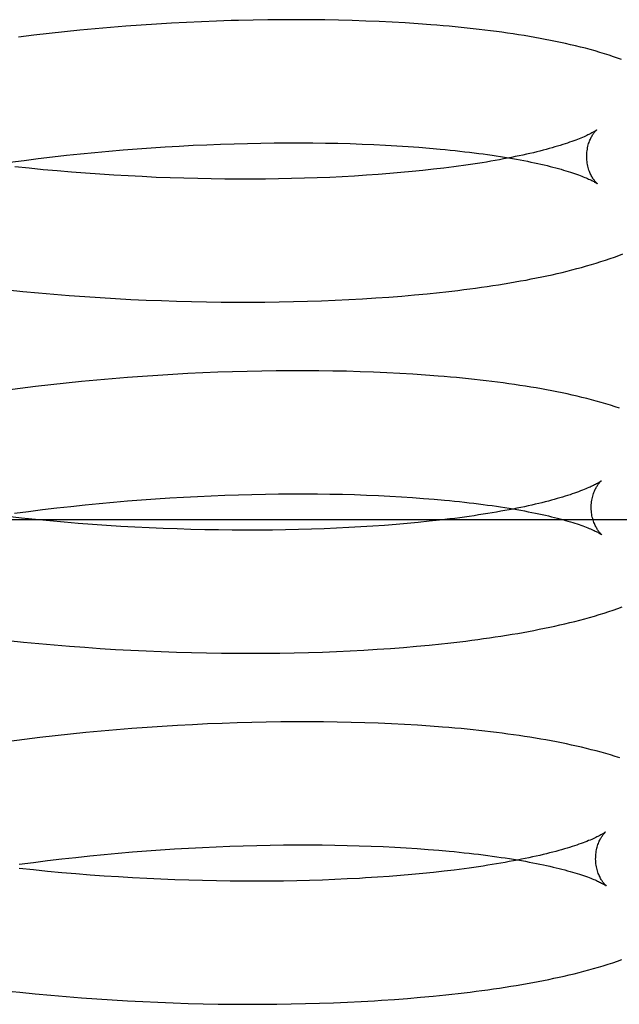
# Model space of a CAD drawing. Header units: inches. Extents: x 0 to 204, y 0 to 132.
# Tile 66 of 112: x 116.6461 to 116.743, y 48.0084 to 48.1677. Entities that reach past the tile are written whole.
import ezdxf

# ---------------------------------------------------------------- set-up
doc = ezdxf.new("R2010")
doc.units = ezdxf.units.IN
doc.header["$LTSCALE"] = 11.243375
doc.header["$MEASUREMENT"] = 0
doc.linetypes.add('HIDDEN', pattern=[0.2, 0.1, -0.1])
doc.layers.add('DEFAULT_2', color=8, linetype='HIDDEN')

msp = doc.modelspace()

# ---------------------------------------------------------------- linework, layer by layer
at = {"layer": 'DEFAULT_2', "color": 8, "linetype": 'HIDDEN'}
for p, q in [((116.66571, 48.16684), (116.66325, 48.16666)), ((116.66817, 48.16701), (116.66571, 48.16684)), ((116.67062, 48.16715), (116.66817, 48.16701)), ((116.67306, 48.16728), (116.67062, 48.16715)), ((116.67548, 48.16739), (116.67306, 48.16728)), ((116.67789, 48.16749), (116.67548, 48.16739)), ((116.68385, 48.16766), (116.68148, 48.1676)), ((116.6862, 48.1677), (116.68385, 48.16766)), ((116.68853, 48.16772), (116.6862, 48.1677)), ((116.69084, 48.16772), (116.68853, 48.16772)), ((116.69313, 48.16771), (116.69084, 48.16772)), ((116.6954, 48.16769), (116.69313, 48.16771)), ((116.69764, 48.16764), (116.6954, 48.16769)), ((116.69985, 48.16758), (116.69764, 48.16764)), ((116.70204, 48.16751), (116.69985, 48.16758)), ((116.7042, 48.16742), (116.70204, 48.16751)), ((116.70633, 48.16732), (116.7042, 48.16742)), ((116.70843, 48.1672), (116.70633, 48.16732)), ((116.7105, 48.16706), (116.70843, 48.1672)), ((116.64834, 48.16522), (116.64585, 48.16492)), ((116.65083, 48.16551), (116.64834, 48.16522)), ((116.65332, 48.16577), (116.65083, 48.16551)), ((116.6558, 48.16602), (116.65332, 48.16577)), ((116.65829, 48.16625), (116.6558, 48.16602)), ((116.66077, 48.16647), (116.65829, 48.16625)), ((116.66325, 48.16666), (116.66077, 48.16647)), ((116.67855, 48.14759), (116.68075, 48.14766)), ((116.68075, 48.14766), (116.68293, 48.14772)), ((116.68293, 48.14772), (116.68509, 48.14777)), ((116.68509, 48.14777), (116.68722, 48.1478)), ((116.68722, 48.1478), (116.68934, 48.14781)), ((116.68934, 48.14781), (116.69143, 48.14781)), ((116.69143, 48.14781), (116.69349, 48.1478)), ((116.69349, 48.1478), (116.69553, 48.14777)), ((116.69553, 48.14777), (116.69754, 48.14773)), ((116.69754, 48.14773), (116.69952, 48.14768)), ((116.69952, 48.14768), (116.70146, 48.14761)), ((116.65364, 48.14578), (116.65593, 48.14603)), ((116.65593, 48.14603), (116.65822, 48.14625)), ((116.65822, 48.14625), (116.66051, 48.14646)), ((116.66051, 48.14646), (116.66279, 48.14665)), ((116.66279, 48.14665), (116.66507, 48.14683)), ((116.66507, 48.14683), (116.66735, 48.147)), ((116.66735, 48.147), (116.66961, 48.14715)), ((116.66961, 48.14715), (116.67187, 48.14728)), ((116.67187, 48.14728), (116.67411, 48.1474)), ((116.67411, 48.1474), (116.67634, 48.1475)), ((116.67634, 48.1475), (116.67855, 48.14759)), ((116.70146, 48.14761), (116.70337, 48.14753)), ((116.70337, 48.14753), (116.70525, 48.14744)), ((116.70525, 48.14744), (116.70709, 48.14733)), ((116.70709, 48.14733), (116.70889, 48.14721)), ((116.70889, 48.14721), (116.71065, 48.14709)), ((116.71065, 48.14709), (116.71237, 48.14695)), ((116.6445, 48.14467), (116.64677, 48.14497)), ((116.64677, 48.14497), (116.64906, 48.14526)), ((116.64906, 48.14526), (116.65135, 48.14553)), ((116.65135, 48.14553), (116.65364, 48.14578)), ((116.64758, 48.14368), (116.6453, 48.14392)), ((116.64986, 48.14346), (116.64758, 48.14368)), ((116.65215, 48.14325), (116.64986, 48.14346)), ((116.65444, 48.14306), (116.65215, 48.14325)), ((116.65673, 48.14288), (116.65444, 48.14306)), ((116.65902, 48.14272), (116.65673, 48.14288)), ((116.70774, 48.14298), (116.70591, 48.14283)), ((116.70953, 48.14315), (116.70774, 48.14298)), ((116.71128, 48.14333), (116.70953, 48.14315)), ((116.71299, 48.14352), (116.71128, 48.14333)), ((116.71465, 48.14371), (116.71299, 48.14352)), ((116.66131, 48.14257), (116.65902, 48.14272)), ((116.66359, 48.14244), (116.66131, 48.14257)), ((116.66587, 48.14233), (116.66359, 48.14244)), ((116.66814, 48.14222), (116.66587, 48.14233)), ((116.6704, 48.14214), (116.66814, 48.14222)), ((116.67264, 48.14207), (116.6704, 48.14214)), ((116.67488, 48.14201), (116.67264, 48.14207)), ((116.67704, 48.14197), (116.67488, 48.14201)), ((116.67925, 48.14194), (116.67704, 48.14197)), ((116.68145, 48.14193), (116.67925, 48.14194)), ((116.68364, 48.14193), (116.68145, 48.14193)), ((116.6858, 48.14194), (116.68364, 48.14193)), ((116.68793, 48.14197), (116.6858, 48.14194)), ((116.69005, 48.14202), (116.68793, 48.14197)), ((116.69214, 48.14207), (116.69005, 48.14202)), ((116.6942, 48.14214), (116.69214, 48.14207)), ((116.69623, 48.14222), (116.6942, 48.14214)), ((116.69823, 48.14232), (116.69623, 48.14222)), ((116.7002, 48.14243), (116.69823, 48.14232)), ((116.70214, 48.14255), (116.7002, 48.14243)), ((116.70405, 48.14268), (116.70214, 48.14255)), ((116.70591, 48.14283), (116.70405, 48.14268)), ((116.64409, 48.12402), (116.64659, 48.12377)), ((116.64659, 48.12377), (116.64909, 48.12353)), ((116.64909, 48.12353), (116.65159, 48.12332)), ((116.65159, 48.12332), (116.65408, 48.12312)), ((116.65408, 48.12312), (116.65658, 48.12293)), ((116.65658, 48.12293), (116.65907, 48.12276)), ((116.65907, 48.12276), (116.66156, 48.12262)), ((116.66156, 48.12262), (116.66404, 48.12248)), ((116.66404, 48.12248), (116.66652, 48.12237)), ((116.66652, 48.12237), (116.66898, 48.12227)), ((116.66898, 48.12227), (116.67143, 48.12218)), ((116.67143, 48.12218), (116.67388, 48.12212)), ((116.69034, 48.12211), (116.69262, 48.12217)), ((116.69262, 48.12217), (116.69488, 48.12224)), ((116.69488, 48.12224), (116.69711, 48.12234)), ((116.69711, 48.12234), (116.69932, 48.12244)), ((116.69932, 48.12244), (116.7015, 48.12256)), ((116.7015, 48.12256), (116.70366, 48.1227)), ((116.70366, 48.1227), (116.70578, 48.12285)), ((116.70578, 48.12285), (116.70788, 48.12301)), ((116.70788, 48.12301), (116.70995, 48.12319)), ((116.70995, 48.12319), (116.71199, 48.12339)), ((116.71199, 48.12339), (116.71399, 48.12359)), ((116.67388, 48.12212), (116.6763, 48.12207)), ((116.6763, 48.12207), (116.67863, 48.12204)), ((116.67863, 48.12204), (116.68101, 48.12202)), ((116.68101, 48.12202), (116.68337, 48.12202)), ((116.68337, 48.12202), (116.68571, 48.12203)), ((116.68571, 48.12203), (116.68804, 48.12206)), ((116.68804, 48.12206), (116.69034, 48.12211)), ((116.65854, 48.10942), (116.65606, 48.10918)), ((116.66102, 48.10963), (116.65854, 48.10942)), ((116.66349, 48.10983), (116.66102, 48.10963)), ((116.66595, 48.11002), (116.66349, 48.10983)), ((116.6684, 48.11018), (116.66595, 48.11002)), ((116.67084, 48.11033), (116.6684, 48.11018)), ((116.67328, 48.11046), (116.67084, 48.11033)), ((116.6757, 48.11058), (116.67328, 48.11046)), ((116.6781, 48.11068), (116.6757, 48.11058)), ((116.68049, 48.11076), (116.6781, 48.11068)), ((116.68287, 48.11083), (116.68049, 48.11076)), ((116.68523, 48.11088), (116.68287, 48.11083)), ((116.68757, 48.11091), (116.68523, 48.11088)), ((116.68989, 48.11093), (116.68757, 48.11091)), ((116.69218, 48.11093), (116.68989, 48.11093)), ((116.69446, 48.11092), (116.69218, 48.11093)), ((116.69671, 48.11088), (116.69446, 48.11092)), ((116.69894, 48.11084), (116.69671, 48.11088)), ((116.70114, 48.11078), (116.69894, 48.11084)), ((116.70331, 48.1107), (116.70114, 48.11078)), ((116.70546, 48.11061), (116.70331, 48.1107)), ((116.70757, 48.1105), (116.70546, 48.11061)), ((116.70966, 48.11037), (116.70757, 48.1105)), ((116.71172, 48.11023), (116.70966, 48.11037)), ((116.64614, 48.10808), (116.64366, 48.10776)), ((116.64862, 48.10838), (116.64614, 48.10808)), ((116.6511, 48.10867), (116.64862, 48.10838)), ((116.65358, 48.10893), (116.6511, 48.10867)), ((116.65606, 48.10918), (116.65358, 48.10893)), ((116.66806, 48.09021), (116.67033, 48.09036)), ((116.67033, 48.09036), (116.67258, 48.09049)), ((116.67258, 48.09049), (116.67483, 48.09061)), ((116.67483, 48.09061), (116.67705, 48.09071)), ((116.67705, 48.09071), (116.67927, 48.0908)), ((116.67927, 48.0908), (116.68147, 48.09087)), ((116.68147, 48.09087), (116.68364, 48.09093)), ((116.68364, 48.09093), (116.6858, 48.09098)), ((116.6858, 48.09098), (116.68794, 48.09101)), ((116.68794, 48.09101), (116.69006, 48.09102)), ((116.69006, 48.09102), (116.69215, 48.09102)), ((116.69215, 48.09102), (116.69421, 48.09101)), ((116.69421, 48.09101), (116.69625, 48.09098)), ((116.69625, 48.09098), (116.69826, 48.09094)), ((116.69826, 48.09094), (116.70023, 48.09089)), ((116.70023, 48.09089), (116.70218, 48.09082)), ((116.70218, 48.09082), (116.70409, 48.09074)), ((116.70409, 48.09074), (116.70596, 48.09065)), ((116.70596, 48.09065), (116.7078, 48.09054)), ((116.7078, 48.09054), (116.70961, 48.09042)), ((116.70961, 48.09042), (116.71137, 48.09029)), ((116.71137, 48.09029), (116.71309, 48.09015)), ((116.64978, 48.08847), (116.65206, 48.08874)), ((116.65206, 48.08874), (116.65435, 48.08899)), ((116.65435, 48.08899), (116.65665, 48.08923)), ((116.65665, 48.08923), (116.65894, 48.08946)), ((116.65894, 48.08946), (116.66123, 48.08967)), ((116.66123, 48.08967), (116.66351, 48.08986)), ((116.66351, 48.08986), (116.66579, 48.09004)), ((116.66579, 48.09004), (116.66806, 48.09021)), ((116.64637, 48.08709), (116.64409, 48.08734)), ((116.64522, 48.08788), (116.64749, 48.08818)), ((116.64865, 48.08685), (116.64637, 48.08709)), ((116.64749, 48.08818), (116.64978, 48.08847)), ((116.609, 48.08689), (116.829, 48.08689)), ((116.65095, 48.08663), (116.64865, 48.08685)), ((116.65324, 48.08643), (116.65095, 48.08663)), ((116.65554, 48.08624), (116.65324, 48.08643)), ((116.65783, 48.08606), (116.65554, 48.08624)), ((116.66013, 48.0859), (116.65783, 48.08606)), ((116.66242, 48.08576), (116.66013, 48.0859)), ((116.66471, 48.08563), (116.66242, 48.08576)), ((116.66699, 48.08552), (116.66471, 48.08563)), ((116.66926, 48.08542), (116.66699, 48.08552)), ((116.69931, 48.08555), (116.69732, 48.08545)), ((116.70127, 48.08566), (116.69931, 48.08555)), ((116.7032, 48.08578), (116.70127, 48.08566)), ((116.70509, 48.08592), (116.7032, 48.08578)), ((116.70694, 48.08606), (116.70509, 48.08592)), ((116.70876, 48.08622), (116.70694, 48.08606)), ((116.71054, 48.08639), (116.70876, 48.08622)), ((116.71228, 48.08657), (116.71054, 48.08639)), ((116.71397, 48.08675), (116.71228, 48.08657)), ((116.71562, 48.08695), (116.71397, 48.08675)), ((116.67152, 48.08533), (116.66926, 48.08542)), ((116.67377, 48.08526), (116.67152, 48.08533)), ((116.67601, 48.08521), (116.67377, 48.08526)), ((116.67823, 48.08517), (116.67601, 48.08521)), ((116.68044, 48.08515), (116.67823, 48.08517)), ((116.68263, 48.08514), (116.68044, 48.08515)), ((116.6848, 48.08514), (116.68263, 48.08514)), ((116.68695, 48.08516), (116.6848, 48.08514)), ((116.68907, 48.08519), (116.68695, 48.08516)), ((116.69118, 48.08523), (116.68907, 48.08519)), ((116.69325, 48.08529), (116.69118, 48.08523)), ((116.6953, 48.08537), (116.69325, 48.08529)), ((116.69732, 48.08545), (116.6953, 48.08537)), ((116.64418, 48.0673), (116.64666, 48.06704)), ((116.64666, 48.06704), (116.64915, 48.0668)), ((116.64915, 48.0668), (116.65164, 48.06658)), ((116.65164, 48.06658), (116.65413, 48.06638)), ((116.65413, 48.06638), (116.65662, 48.06619)), ((116.71023, 48.06636), (116.71228, 48.06655)), ((116.71228, 48.06655), (116.7143, 48.06676)), ((116.65662, 48.06619), (116.6591, 48.06602)), ((116.6591, 48.06602), (116.66158, 48.06586)), ((116.66158, 48.06586), (116.66405, 48.06573)), ((116.66405, 48.06573), (116.66652, 48.06561)), ((116.66652, 48.06561), (116.66897, 48.0655)), ((116.66897, 48.0655), (116.67142, 48.06542)), ((116.67142, 48.06542), (116.67386, 48.06535)), ((116.67386, 48.06535), (116.67628, 48.06529)), ((116.67628, 48.06529), (116.67869, 48.06525)), ((116.67869, 48.06525), (116.68108, 48.06523)), ((116.68108, 48.06523), (116.68346, 48.06523)), ((116.68346, 48.06523), (116.68581, 48.06524)), ((116.68581, 48.06524), (116.68815, 48.06526)), ((116.68815, 48.06526), (116.69047, 48.0653)), ((116.69047, 48.0653), (116.69277, 48.06536)), ((116.69277, 48.06536), (116.69504, 48.06543)), ((116.69504, 48.06543), (116.69729, 48.06552)), ((116.69729, 48.06552), (116.69952, 48.06562)), ((116.69952, 48.06562), (116.70172, 48.06574)), ((116.70172, 48.06574), (116.70389, 48.06587)), ((116.70389, 48.06587), (116.70603, 48.06602)), ((116.70603, 48.06602), (116.70814, 48.06618)), ((116.70814, 48.06618), (116.71023, 48.06636)), ((116.674, 48.05367), (116.67157, 48.05354)), ((116.67642, 48.05379), (116.674, 48.05367)), ((116.67883, 48.05389), (116.67642, 48.05379)), ((116.68122, 48.05397), (116.67883, 48.05389)), ((116.6836, 48.05404), (116.68122, 48.05397)), ((116.68596, 48.05409), (116.6836, 48.05404)), ((116.68829, 48.05412), (116.68596, 48.05409)), ((116.69061, 48.05414), (116.68829, 48.05412)), ((116.69291, 48.05414), (116.69061, 48.05414)), ((116.69519, 48.05412), (116.69291, 48.05414)), ((116.69744, 48.05409), (116.69519, 48.05412)), ((116.69967, 48.05405), (116.69744, 48.05409)), ((116.70187, 48.05398), (116.69967, 48.05405)), ((116.70404, 48.05391), (116.70187, 48.05398)), ((116.70619, 48.05381), (116.70404, 48.05391)), ((116.7083, 48.05371), (116.70619, 48.05381)), ((116.71039, 48.05358), (116.7083, 48.05371)), ((116.65431, 48.05214), (116.65182, 48.05188)), ((116.65679, 48.05239), (116.65431, 48.05214)), ((116.65927, 48.05263), (116.65679, 48.05239)), ((116.66174, 48.05284), (116.65927, 48.05263)), ((116.66421, 48.05304), (116.66174, 48.05284)), ((116.66667, 48.05323), (116.66421, 48.05304)), ((116.66913, 48.05339), (116.66667, 48.05323)), ((116.67157, 48.05354), (116.66913, 48.05339)), ((116.71245, 48.05344), (116.71039, 48.05358)), ((116.64686, 48.05129), (116.64438, 48.05097)), ((116.64934, 48.05159), (116.64686, 48.05129)), ((116.65182, 48.05188), (116.64934, 48.05159)), ((116.66202, 48.03288), (116.6643, 48.03308)), ((116.6643, 48.03308), (116.66658, 48.03326)), ((116.66658, 48.03326), (116.66885, 48.03342)), ((116.66885, 48.03342), (116.67111, 48.03357)), ((116.67111, 48.03357), (116.67337, 48.0337)), ((116.67337, 48.0337), (116.67561, 48.03382)), ((116.67561, 48.03382), (116.67784, 48.03392)), ((116.67784, 48.03392), (116.68005, 48.03401)), ((116.68005, 48.03401), (116.68224, 48.03408)), ((116.68224, 48.03408), (116.68442, 48.03414)), ((116.68442, 48.03414), (116.68658, 48.03419)), ((116.68658, 48.03419), (116.68872, 48.03421)), ((116.68872, 48.03421), (116.69083, 48.03423)), ((116.69083, 48.03423), (116.69292, 48.03423)), ((116.69292, 48.03423), (116.69498, 48.03422)), ((116.69498, 48.03422), (116.69702, 48.03419)), ((116.69702, 48.03419), (116.69902, 48.03415)), ((116.69902, 48.03415), (116.701, 48.03409)), ((116.701, 48.03409), (116.70294, 48.03403)), ((116.70294, 48.03403), (116.70485, 48.03394)), ((116.70485, 48.03394), (116.70673, 48.03385)), ((116.70673, 48.03385), (116.70856, 48.03375)), ((116.70856, 48.03375), (116.71036, 48.03363)), ((116.71036, 48.03363), (116.71212, 48.0335)), ((116.71212, 48.0335), (116.71384, 48.03336)), ((116.64601, 48.0311), (116.64829, 48.0314)), ((116.64829, 48.0314), (116.65057, 48.03169)), ((116.65057, 48.03169), (116.65286, 48.03196)), ((116.65286, 48.03196), (116.65515, 48.03221)), ((116.65515, 48.03221), (116.65744, 48.03245)), ((116.65744, 48.03245), (116.65973, 48.03267)), ((116.65973, 48.03267), (116.66202, 48.03288)), ((116.64828, 48.03017), (116.646, 48.03041)), ((116.65057, 48.02994), (116.64828, 48.03017)), ((116.65286, 48.02973), (116.65057, 48.02994)), ((116.713, 48.02978), (116.71127, 48.0296)), ((116.7147, 48.02996), (116.713, 48.02978)), ((116.71635, 48.03016), (116.7147, 48.02996)), ((116.65516, 48.02954), (116.65286, 48.02973)), ((116.65745, 48.02935), (116.65516, 48.02954)), ((116.65975, 48.02919), (116.65745, 48.02935)), ((116.66204, 48.02904), (116.65975, 48.02919)), ((116.66433, 48.0289), (116.66204, 48.02904)), ((116.66661, 48.02878), (116.66433, 48.0289)), ((116.66888, 48.02867), (116.66661, 48.02878)), ((116.67115, 48.02858), (116.66888, 48.02867)), ((116.67341, 48.0285), (116.67115, 48.02858)), ((116.67565, 48.02844), (116.67341, 48.0285)), ((116.67788, 48.0284), (116.67565, 48.02844)), ((116.68009, 48.02837), (116.67788, 48.0284)), ((116.68229, 48.02835), (116.68009, 48.02837)), ((116.68447, 48.02834), (116.68229, 48.02835)), ((116.68662, 48.02836), (116.68447, 48.02834)), ((116.68876, 48.02838), (116.68662, 48.02836)), ((116.69087, 48.02842), (116.68876, 48.02838)), ((116.69296, 48.02847), (116.69087, 48.02842)), ((116.69502, 48.02854), (116.69296, 48.02847)), ((116.69706, 48.02862), (116.69502, 48.02854)), ((116.69906, 48.02871), (116.69706, 48.02862)), ((116.70103, 48.02881), (116.69906, 48.02871)), ((116.70582, 48.02913), (116.70393, 48.02899)), ((116.70768, 48.02927), (116.70582, 48.02913)), ((116.70949, 48.02943), (116.70768, 48.02927)), ((116.71127, 48.0296), (116.70949, 48.02943)), ((116.64362, 48.01064), (116.64611, 48.01038)), ((116.64611, 48.01038), (116.64859, 48.01013)), ((116.64859, 48.01013), (116.65108, 48.0099)), ((116.65108, 48.0099), (116.65357, 48.00969)), ((116.65357, 48.00969), (116.65605, 48.00949)), ((116.65605, 48.00949), (116.65854, 48.00931)), ((116.65854, 48.00931), (116.66102, 48.00915)), ((116.66102, 48.00915), (116.6635, 48.00901)), ((116.7067, 48.00923), (116.70881, 48.00939)), ((116.70881, 48.00939), (116.7109, 48.00957)), ((116.7109, 48.00957), (116.71295, 48.00976)), ((116.71295, 48.00976), (116.71497, 48.00996)), ((116.6635, 48.00901), (116.66596, 48.00888)), ((116.66596, 48.00888), (116.66842, 48.00876)), ((116.66842, 48.00876), (116.67088, 48.00867)), ((116.67088, 48.00867), (116.67332, 48.00859)), ((116.67332, 48.00859), (116.67574, 48.00853)), ((116.67574, 48.00853), (116.67816, 48.00848)), ((116.67816, 48.00848), (116.68056, 48.00845)), ((116.68056, 48.00845), (116.68294, 48.00844)), ((116.68294, 48.00844), (116.68531, 48.00844)), ((116.68531, 48.00844), (116.68766, 48.00846)), ((116.68766, 48.00846), (116.68999, 48.00849)), ((116.68999, 48.00849), (116.69229, 48.00854)), ((116.69229, 48.00854), (116.69458, 48.0086)), ((116.69458, 48.0086), (116.69684, 48.00868)), ((116.69684, 48.00868), (116.69908, 48.00878)), ((116.69908, 48.00878), (116.70129, 48.00889)), ((116.70129, 48.00889), (116.70348, 48.00901))]:
    msp.add_line(p, q, dxfattribs=at)
for points in [[(116.68148, 48.1676), (116.68029, 48.16757), (116.67789, 48.16749)], [(116.74342, 48.16128), (116.74277, 48.16151), (116.7421, 48.16174), (116.74139, 48.16198), (116.74066, 48.16221), (116.73991, 48.16244), (116.73914, 48.16266), (116.73835, 48.16288), (116.73756, 48.16309), (116.73676, 48.16329), (116.73596, 48.16349), (116.73516, 48.16368), (116.73435, 48.16386), (116.73355, 48.16404), (116.73273, 48.16421), (116.73191, 48.16437), (116.73107, 48.16454), (116.73023, 48.16469), (116.72938, 48.16485), (116.72851, 48.165), (116.72764, 48.16514), (116.72676, 48.16528), (116.72587, 48.16542), (116.72498, 48.16555), (116.72407, 48.16568), (116.72316, 48.1658), (116.72224, 48.16592), (116.72131, 48.16604), (116.72037, 48.16615), (116.71942, 48.16626), (116.71846, 48.16636), (116.71749, 48.16646), (116.71652, 48.16656), (116.71554, 48.16665), (116.71455, 48.16674), (116.71355, 48.16683), (116.71254, 48.16691), (116.7105, 48.16706)], [(116.73938, 48.14989), (116.73938, 48.14989), (116.73937, 48.14988), (116.73935, 48.14987), (116.73932, 48.14985), (116.73928, 48.14982), (116.73923, 48.14979), (116.73918, 48.14975), (116.73911, 48.1497), (116.73903, 48.14965), (116.73894, 48.1496), (116.73884, 48.14954), (116.73873, 48.14947), (116.7386, 48.1494), (116.73846, 48.14933), (116.73831, 48.14925), (116.73814, 48.14916), (116.73796, 48.14908), (116.73777, 48.14898), (116.73756, 48.14889), (116.73734, 48.14879), (116.7371, 48.14869), (116.73685, 48.14858), (116.73658, 48.14847), (116.7363, 48.14836), (116.736, 48.14824), (116.73569, 48.14813), (116.73536, 48.14801), (116.73502, 48.14789), (116.73466, 48.14776), (116.73428, 48.14764), (116.73389, 48.14751), (116.73349, 48.14739), (116.73307, 48.14726), (116.73263, 48.14713), (116.73218, 48.147), (116.73171, 48.14687), (116.73123, 48.14674), (116.73073, 48.14661), (116.73022, 48.14648), (116.7297, 48.14634), (116.72916, 48.14621), (116.7286, 48.14608), (116.72803, 48.14595), (116.72745, 48.14582), (116.72685, 48.1457), (116.72623, 48.14557), (116.72561, 48.14544), (116.72497, 48.14531), (116.72431, 48.14519), (116.72365, 48.14507), (116.72297, 48.14494), (116.72227, 48.14482), (116.72157, 48.1447), (116.72085, 48.14459), (116.72011, 48.14447), (116.71937, 48.14436), (116.71861, 48.14424), (116.71785, 48.14413), (116.71706, 48.14402), (116.71627, 48.14392), (116.71547, 48.14381), (116.71465, 48.14371)], [(116.73778, 48.14552), (116.73778, 48.14576), (116.7378, 48.14602), (116.73782, 48.14628), (116.73784, 48.14653), (116.73788, 48.14678), (116.73792, 48.14701), (116.73798, 48.14724), (116.73803, 48.14746), (116.73809, 48.14767), (116.73816, 48.14786), (116.73823, 48.14805), (116.7383, 48.14823), (116.73837, 48.1484), (116.73844, 48.14855), (116.73851, 48.1487), (116.73859, 48.14883), (116.73866, 48.14896), (116.73873, 48.14908), (116.7388, 48.14919), (116.73887, 48.14929), (116.73893, 48.14938), (116.73899, 48.14946), (116.73905, 48.14954), (116.73911, 48.1496), (116.73916, 48.14967), (116.7392, 48.14972), (116.73925, 48.14976), (116.73928, 48.1498), (116.73932, 48.14983), (116.73934, 48.14986), (116.73936, 48.14988), (116.73937, 48.14989), (116.73938, 48.14989)], [(116.71237, 48.14695), (116.71405, 48.1468), (116.71487, 48.14672), (116.71568, 48.14663), (116.71648, 48.14655), (116.71727, 48.14646), (116.71805, 48.14637), (116.71881, 48.14628), (116.71957, 48.14619), (116.72031, 48.14609), (116.72104, 48.146), (116.72175, 48.1459), (116.72246, 48.1458), (116.72315, 48.14569), (116.72382, 48.14559), (116.72449, 48.14548), (116.72514, 48.14537), (116.72578, 48.14526), (116.7264, 48.14515), (116.72701, 48.14504), (116.72761, 48.14493), (116.72819, 48.14481), (116.72876, 48.1447), (116.72931, 48.14458), (116.72985, 48.14446), (116.73037, 48.14435), (116.73088, 48.14423), (116.73138, 48.14411), (116.73186, 48.14399), (116.73232, 48.14387), (116.73277, 48.14376), (116.73321, 48.14364), (116.73363, 48.14352), (116.73403, 48.1434), (116.73442, 48.14329), (116.73479, 48.14317), (116.73515, 48.14306), (116.73549, 48.14295), (116.73582, 48.14284), (116.73613, 48.14273), (116.73643, 48.14262), (116.73671, 48.14252), (116.73698, 48.14242), (116.73723, 48.14232), (116.73746, 48.14222), (116.73768, 48.14213), (116.73789, 48.14204), (116.73808, 48.14195), (116.73826, 48.14187), (116.73843, 48.14179), (116.73858, 48.14172), (116.73872, 48.14165), (116.73884, 48.14158), (116.73896, 48.14152), (116.73906, 48.14146), (116.73915, 48.14141), (116.73923, 48.14136), (116.73929, 48.14132), (116.73935, 48.14129), (116.7394, 48.14126), (116.73943, 48.14123), (116.73946, 48.14121), (116.73946, 48.14121)], [(116.73946, 48.14121), (116.73948, 48.1412), (116.73949, 48.14119), (116.73948, 48.1412), (116.73947, 48.14121), (116.73945, 48.14123), (116.73942, 48.14125), (116.73939, 48.14128), (116.73935, 48.14132), (116.73931, 48.14136), (116.73926, 48.14142), (116.73921, 48.14148), (116.73915, 48.14154), (116.73909, 48.14162), (116.73902, 48.1417), (116.73896, 48.14179), (116.73889, 48.14189), (116.73882, 48.14199), (116.73874, 48.14211), (116.73867, 48.14223), (116.73859, 48.14237), (116.73851, 48.14251), (116.73844, 48.14267), (116.73836, 48.14283), (116.73829, 48.14301), (116.73821, 48.14319), (116.73814, 48.14339), (116.73808, 48.1436), (116.73802, 48.14381), (116.73796, 48.14404), (116.73791, 48.14427), (116.73787, 48.14451), (116.73783, 48.14476), (116.73781, 48.14502), (116.73779, 48.14528), (116.73778, 48.14552)], [(116.71399, 48.12359), (116.71498, 48.1237), (116.71596, 48.12382), (116.71694, 48.12393), (116.7179, 48.12405), (116.71886, 48.12418), (116.71981, 48.1243), (116.72075, 48.12443), (116.72168, 48.12457), (116.7226, 48.12471), (116.72351, 48.12485), (116.72442, 48.12499), (116.72532, 48.12514), (116.72621, 48.1253), (116.72709, 48.12545), (116.72796, 48.12561), (116.72882, 48.12578), (116.72967, 48.12595), (116.73051, 48.12612), (116.73134, 48.12629), (116.73217, 48.12647), (116.73298, 48.12666), (116.73379, 48.12685), (116.73459, 48.12704), (116.73538, 48.12724), (116.73618, 48.12745), (116.73696, 48.12766), (116.73775, 48.12788), (116.73853, 48.1281), (116.7393, 48.12834), (116.74007, 48.12858), (116.74081, 48.12882), (116.74155, 48.12907), (116.74226, 48.12932), (116.74295, 48.12958), (116.74362, 48.12983)], [(116.74309, 48.10486), (116.74238, 48.1051), (116.74164, 48.10534), (116.74088, 48.10557), (116.74011, 48.1058), (116.73933, 48.10602), (116.73855, 48.10623), (116.73778, 48.10643), (116.73699, 48.10662), (116.73621, 48.10681), (116.73541, 48.10699), (116.73461, 48.10717), (116.7338, 48.10735), (116.73297, 48.10751), (116.73214, 48.10768), (116.7313, 48.10784), (116.73046, 48.10799), (116.7296, 48.10814), (116.72874, 48.10829), (116.72786, 48.10843), (116.72698, 48.10857), (116.72609, 48.1087), (116.72519, 48.10883), (116.72429, 48.10896), (116.72337, 48.10908), (116.72245, 48.10919), (116.72151, 48.10931), (116.72057, 48.10942), (116.71962, 48.10952), (116.71866, 48.10963), (116.7177, 48.10972), (116.71672, 48.10982), (116.71574, 48.10991), (116.71474, 48.11), (116.71374, 48.11008), (116.71172, 48.11023)], [(116.7401, 48.0931), (116.74009, 48.09309), (116.74007, 48.09308), (116.74004, 48.09306), (116.74001, 48.09303), (116.73996, 48.093), (116.73991, 48.09296), (116.73984, 48.09292), (116.73976, 48.09287), (116.73968, 48.09282), (116.73958, 48.09276), (116.73946, 48.09269), (116.73934, 48.09262), (116.7392, 48.09255), (116.73905, 48.09247), (116.73889, 48.09239), (116.73871, 48.0923), (116.73852, 48.09221), (116.73832, 48.09211), (116.7381, 48.09202), (116.73786, 48.09191), (116.73762, 48.09181), (116.73735, 48.0917), (116.73707, 48.09159), (116.73678, 48.09148), (116.73647, 48.09136), (116.73615, 48.09124), (116.73581, 48.09112), (116.73545, 48.091), (116.73508, 48.09087), (116.73469, 48.09075), (116.73429, 48.09062), (116.73388, 48.09049), (116.73345, 48.09037), (116.733, 48.09024), (116.73254, 48.09011), (116.73206, 48.08998), (116.73157, 48.08985), (116.73106, 48.08971), (116.73054, 48.08958), (116.73001, 48.08945), (116.72946, 48.08932), (116.72889, 48.08919), (116.72831, 48.08906), (116.72772, 48.08894), (116.72711, 48.08881), (116.72649, 48.08868), (116.72586, 48.08856), (116.72521, 48.08843), (116.72455, 48.08831), (116.72387, 48.08819), (116.72318, 48.08806), (116.72248, 48.08794), (116.72177, 48.08783), (116.72104, 48.08771), (116.7203, 48.0876), (116.71955, 48.08748), (116.71879, 48.08737), (116.71802, 48.08727), (116.71723, 48.08716), (116.71643, 48.08705), (116.71562, 48.08695)], [(116.7385, 48.08873), (116.73851, 48.08897), (116.73852, 48.08923), (116.73854, 48.08949), (116.73856, 48.08974), (116.7386, 48.08998), (116.73864, 48.09022), (116.73869, 48.09044), (116.73875, 48.09066), (116.73881, 48.09087), (116.73888, 48.09107), (116.73894, 48.09125), (116.73901, 48.09143), (116.73909, 48.0916), (116.73916, 48.09175), (116.73923, 48.0919), (116.7393, 48.09204), (116.73938, 48.09216), (116.73945, 48.09228), (116.73952, 48.09239), (116.73958, 48.09249), (116.73965, 48.09258), (116.73971, 48.09266), (116.73977, 48.09274), (116.73982, 48.09281), (116.73987, 48.09287), (116.73992, 48.09292), (116.73996, 48.09297), (116.74, 48.09301), (116.74003, 48.09304), (116.74006, 48.09306), (116.74008, 48.09308), (116.74009, 48.09309), (116.7401, 48.0931)], [(116.71309, 48.09015), (116.71477, 48.09), (116.71559, 48.08992), (116.7164, 48.08984), (116.7172, 48.08976), (116.71799, 48.08967), (116.71877, 48.08958), (116.71953, 48.08949), (116.72028, 48.0894), (116.72103, 48.0893), (116.72175, 48.08921), (116.72247, 48.08911), (116.72317, 48.089), (116.72386, 48.0889), (116.72454, 48.0888), (116.72521, 48.08869), (116.72586, 48.08858), (116.7265, 48.08847), (116.72712, 48.08836), (116.72773, 48.08825), (116.72833, 48.08813), (116.72891, 48.08802), (116.72948, 48.0879), (116.73003, 48.08779), (116.73057, 48.08767), (116.73109, 48.08755), (116.7316, 48.08744), (116.7321, 48.08732), (116.73258, 48.0872), (116.73304, 48.08708), (116.73349, 48.08696), (116.73392, 48.08685), (116.73434, 48.08673), (116.73475, 48.08661), (116.73514, 48.0865), (116.73551, 48.08638), (116.73587, 48.08627), (116.73621, 48.08616), (116.73654, 48.08605), (116.73685, 48.08594), (116.73715, 48.08583), (116.73743, 48.08573), (116.7377, 48.08563), (116.73795, 48.08553), (116.73818, 48.08543), (116.7384, 48.08534), (116.73861, 48.08525), (116.7388, 48.08516), (116.73898, 48.08508), (116.73915, 48.085), (116.7393, 48.08493), (116.73944, 48.08486), (116.73956, 48.08479), (116.73968, 48.08473), (116.73978, 48.08467), (116.73987, 48.08462), (116.73995, 48.08457), (116.74001, 48.08453), (116.74007, 48.0845), (116.74012, 48.08447), (116.74015, 48.08444), (116.74018, 48.08442), (116.74018, 48.08442)], [(116.74018, 48.08442), (116.7402, 48.08441), (116.74021, 48.0844), (116.7402, 48.0844), (116.74019, 48.08442), (116.74017, 48.08443), (116.74014, 48.08446), (116.74011, 48.08449), (116.74007, 48.08453), (116.74003, 48.08457), (116.73998, 48.08463), (116.73993, 48.08468), (116.73987, 48.08475), (116.73981, 48.08483), (116.73974, 48.08491), (116.73968, 48.085), (116.73961, 48.0851), (116.73954, 48.0852), (116.73946, 48.08532), (116.73939, 48.08544), (116.73931, 48.08558), (116.73923, 48.08572), (116.73916, 48.08588), (116.73908, 48.08604), (116.73901, 48.08622), (116.73893, 48.0864), (116.73886, 48.0866), (116.7388, 48.08681), (116.73874, 48.08702), (116.73868, 48.08725), (116.73863, 48.08748), (116.73859, 48.08772), (116.73855, 48.08797), (116.73853, 48.08823), (116.73851, 48.08849), (116.7385, 48.08873)], [(116.7143, 48.06676), (116.7153, 48.06687), (116.71629, 48.06698), (116.71727, 48.06709), (116.71824, 48.06721), (116.71921, 48.06734), (116.72016, 48.06746), (116.72111, 48.06759), (116.72205, 48.06773), (116.72298, 48.06786), (116.7239, 48.068), (116.72481, 48.06815), (116.72572, 48.0683), (116.72661, 48.06845), (116.7275, 48.06861), (116.72838, 48.06877), (116.72925, 48.06893), (116.73011, 48.0691), (116.73096, 48.06927), (116.7318, 48.06945), (116.73263, 48.06962), (116.73345, 48.06981), (116.73426, 48.07), (116.73507, 48.07019), (116.73587, 48.07039), (116.73666, 48.07059), (116.73746, 48.07081), (116.73825, 48.07102), (116.73903, 48.07125), (116.73981, 48.07148), (116.74058, 48.07172), (116.74134, 48.07196), (116.74208, 48.07221), (116.7428, 48.07246), (116.7435, 48.07272)], [(116.74311, 48.0483), (116.74238, 48.04854), (116.74163, 48.04877), (116.74087, 48.04899), (116.74009, 48.04921), (116.73931, 48.04943), (116.73852, 48.04963), (116.73772, 48.04983), (116.73693, 48.05002), (116.73612, 48.0502), (116.73532, 48.05038), (116.73451, 48.05056), (116.73369, 48.05072), (116.73287, 48.05089), (116.73203, 48.05104), (116.73119, 48.0512), (116.73033, 48.05135), (116.72947, 48.05149), (116.7286, 48.05164), (116.72772, 48.05177), (116.72683, 48.05191), (116.72593, 48.05204), (116.72502, 48.05216), (116.7241, 48.05228), (116.72318, 48.0524), (116.72224, 48.05252), (116.7213, 48.05263), (116.72035, 48.05273), (116.71939, 48.05283), (116.71843, 48.05293), (116.71745, 48.05303), (116.71647, 48.05312), (116.71547, 48.0532), (116.71447, 48.05329), (116.71245, 48.05344)], [(116.74082, 48.03631), (116.74081, 48.0363), (116.74079, 48.03629), (116.74076, 48.03627), (116.74073, 48.03624), (116.74068, 48.03621), (116.74062, 48.03617), (116.74056, 48.03613), (116.74048, 48.03608), (116.74039, 48.03602), (116.74029, 48.03596), (116.74018, 48.0359), (116.74006, 48.03583), (116.73992, 48.03576), (116.73977, 48.03568), (116.7396, 48.03559), (116.73943, 48.03551), (116.73924, 48.03542), (116.73903, 48.03532), (116.73881, 48.03522), (116.73858, 48.03512), (116.73833, 48.03501), (116.73807, 48.03491), (116.73779, 48.0348), (116.73749, 48.03468), (116.73718, 48.03457), (116.73686, 48.03445), (116.73652, 48.03433), (116.73616, 48.0342), (116.73579, 48.03408), (116.73541, 48.03395), (116.73501, 48.03383), (116.73459, 48.0337), (116.73416, 48.03357), (116.73371, 48.03344), (116.73325, 48.03331), (116.73278, 48.03318), (116.73228, 48.03305), (116.73178, 48.03292), (116.73126, 48.03279), (116.73072, 48.03266), (116.73017, 48.03253), (116.72961, 48.0324), (116.72903, 48.03227), (116.72844, 48.03214), (116.72783, 48.03202), (116.72721, 48.03189), (116.72657, 48.03176), (116.72593, 48.03164), (116.72526, 48.03152), (116.72459, 48.03139), (116.7239, 48.03127), (116.7232, 48.03115), (116.72249, 48.03104), (116.72176, 48.03092), (116.72103, 48.03081), (116.72028, 48.03069), (116.71951, 48.03058), (116.71874, 48.03047), (116.71795, 48.03037), (116.71716, 48.03026), (116.71635, 48.03016)], [(116.73922, 48.03194), (116.73923, 48.03218), (116.73924, 48.03245), (116.73926, 48.03271), (116.73929, 48.03296), (116.73932, 48.0332), (116.73937, 48.03344), (116.73942, 48.03367), (116.73947, 48.03388), (116.73953, 48.03409), (116.7396, 48.03429), (116.73967, 48.03447), (116.73974, 48.03465), (116.73981, 48.03481), (116.73988, 48.03497), (116.73995, 48.03511), (116.74003, 48.03525), (116.7401, 48.03538), (116.74017, 48.03549), (116.74024, 48.0356), (116.74031, 48.0357), (116.74037, 48.03579), (116.74043, 48.03588), (116.74049, 48.03595), (116.74055, 48.03602), (116.7406, 48.03608), (116.74064, 48.03613), (116.74069, 48.03618), (116.74072, 48.03622), (116.74075, 48.03625), (116.74078, 48.03627), (116.7408, 48.03629), (116.74081, 48.0363), (116.74082, 48.03631)], [(116.71384, 48.03336), (116.71552, 48.03321), (116.71634, 48.03313), (116.71715, 48.03305), (116.71795, 48.03296), (116.71874, 48.03288), (116.71952, 48.03279), (116.72028, 48.0327), (116.72103, 48.0326), (116.72177, 48.03251), (116.7225, 48.03241), (116.72322, 48.03231), (116.72392, 48.03221), (116.72461, 48.03211), (116.72529, 48.032), (116.72595, 48.03189), (116.7266, 48.03179), (116.72724, 48.03168), (116.72786, 48.03157), (116.72847, 48.03145), (116.72907, 48.03134), (116.72965, 48.03122), (116.73021, 48.03111), (116.73077, 48.03099), (116.7313, 48.03088), (116.73183, 48.03076), (116.73234, 48.03064), (116.73283, 48.03052), (116.73331, 48.03041), (116.73377, 48.03029), (116.73422, 48.03017), (116.73466, 48.03005), (116.73508, 48.02994), (116.73548, 48.02982), (116.73587, 48.0297), (116.73624, 48.02959), (116.7366, 48.02948), (116.73694, 48.02936), (116.73727, 48.02925), (116.73758, 48.02915), (116.73788, 48.02904), (116.73816, 48.02894), (116.73842, 48.02883), (116.73867, 48.02874), (116.73891, 48.02864), (116.73913, 48.02855), (116.73934, 48.02846), (116.73953, 48.02837), (116.73971, 48.02829), (116.73987, 48.02821), (116.74002, 48.02813), (116.74016, 48.02806), (116.74029, 48.028), (116.7404, 48.02794), (116.7405, 48.02788), (116.74059, 48.02783), (116.74067, 48.02778), (116.74073, 48.02774), (116.74079, 48.0277), (116.74084, 48.02767), (116.74087, 48.02765), (116.7409, 48.02763), (116.7409, 48.02763)], [(116.7409, 48.02763), (116.74092, 48.02762), (116.74093, 48.02761), (116.74092, 48.02761), (116.74091, 48.02763), (116.74089, 48.02764), (116.74086, 48.02767), (116.74083, 48.0277), (116.74079, 48.02774), (116.74075, 48.02778), (116.7407, 48.02783), (116.74065, 48.02789), (116.74059, 48.02796), (116.74053, 48.02804), (116.74046, 48.02812), (116.7404, 48.02821), (116.74033, 48.02831), (116.74026, 48.02841), (116.74018, 48.02853), (116.74011, 48.02865), (116.74003, 48.02879), (116.73995, 48.02893), (116.73988, 48.02909), (116.7398, 48.02925), (116.73973, 48.02943), (116.73965, 48.02961), (116.73958, 48.02981), (116.73952, 48.03002), (116.73946, 48.03023), (116.7394, 48.03046), (116.73935, 48.03069), (116.73931, 48.03093), (116.73927, 48.03118), (116.73925, 48.03144), (116.73923, 48.0317), (116.73922, 48.03194)], [(116.70393, 48.02899), (116.70201, 48.02887), (116.70103, 48.02881)], [(116.71497, 48.00996), (116.71597, 48.01007), (116.71696, 48.01018), (116.71794, 48.0103), (116.71891, 48.01042), (116.71988, 48.01054), (116.72083, 48.01067), (116.72178, 48.01079), (116.72272, 48.01093), (116.72365, 48.01107), (116.72457, 48.01121), (116.72548, 48.01135), (116.72639, 48.0115), (116.72728, 48.01165), (116.72817, 48.01181), (116.72905, 48.01197), (116.72992, 48.01213), (116.73078, 48.0123), (116.73163, 48.01247), (116.73247, 48.01265), (116.73331, 48.01282), (116.73413, 48.01301), (116.73494, 48.0132), (116.73575, 48.01339), (116.73654, 48.01359), (116.73733, 48.01379), (116.73812, 48.014), (116.7389, 48.01421), (116.73969, 48.01444), (116.74046, 48.01467), (116.74124, 48.01491), (116.742, 48.01515), (116.74275, 48.01541), (116.74348, 48.01566)], [(116.70348, 48.00901), (116.70456, 48.00908), (116.7067, 48.00923)]]:
    msp.add_lwpolyline(points, dxfattribs=at)

doc.saveas('drawing.dxf')
